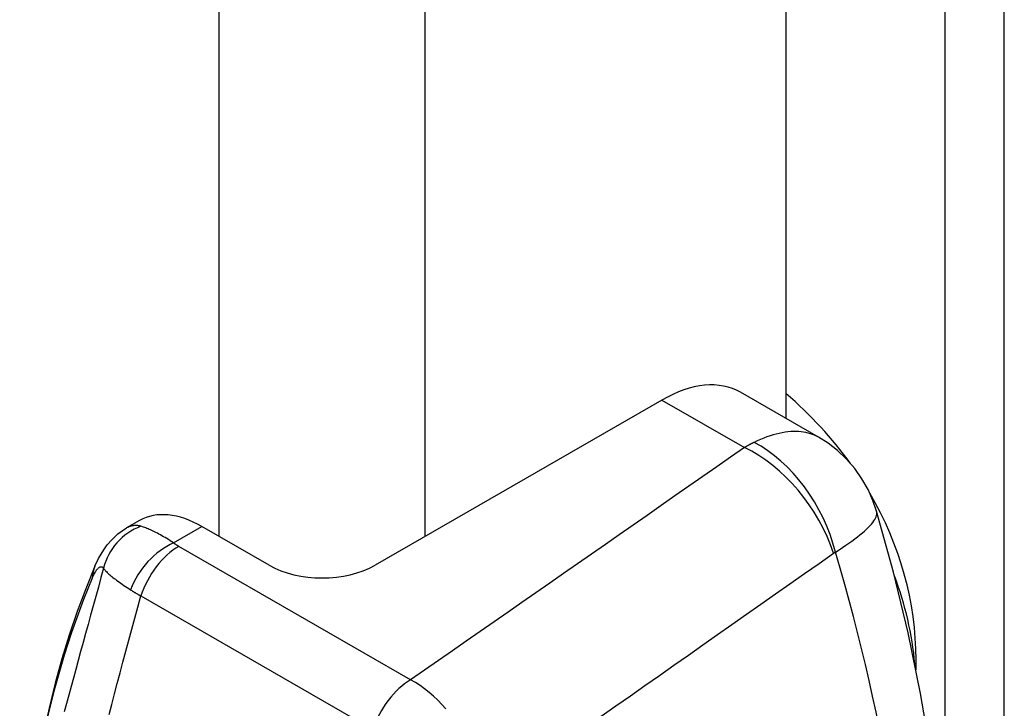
# Model space of a CAD drawing. Header units: inches. Extents: x 50.3 to 59, y 17.7 to 29.7.
# Tile 7 of 10: x 54.2 to 55.2, y 21.3 to 22. Entities that reach past the tile are written whole.
import ezdxf

# ---------------------------------------------------------------- set-up
doc = ezdxf.new("R2010")
doc.units = ezdxf.units.IN
doc.header["$MEASUREMENT"] = 0
doc.layers.add('Visible Edges(ANSI)', color=7, linetype='Continuous', lineweight=25)
doc.layers.add('Visible Tangent Edges(ANSI)', color=7, linetype='Continuous', lineweight=25)

msp = doc.modelspace()

# ---------------------------------------------------------------- linework, layer by layer
at = {"layer": 'Visible Edges(ANSI)'}
for p, q in [((55.00923, 24.33579), (55.00923, 21.60612)), ((55.04179, 21.58737), (54.96384, 21.63226)), ((54.88526, 21.62453), (54.5984, 21.45935)), ((54.36292, 21.50408), (54.34989, 21.49658)), ((54.49234, 21.45935), (54.4253, 21.49795)), ((55.1393, 21.35463), (55.1393, 21.3649))]:
    msp.add_line(p, q, dxfattribs=at)
at = {"layer": 'Visible Edges(ANSI)', "flags": 128}
for points in [[(55.09985, 21.51357), (55.09622, 21.5242), (55.09137, 21.53502), (55.08529, 21.54572), (55.07803, 21.55598), (55.06977, 21.56548), (55.06078, 21.57396), (55.05135, 21.58128), (55.04179, 21.58737)], [(55.09084, 20.61677), (55.10092, 20.64023), (55.11031, 20.66413), (55.11901, 20.68846), (55.12704, 20.71319), (55.13439, 20.73831), (55.14107, 20.7638), (55.14709, 20.78965), (55.15246, 20.81584), (55.15718, 20.84236), (55.16126, 20.86919), (55.16471, 20.89633), (55.16752, 20.92376), (55.17129, 20.97943), (55.17262, 21.03612), (55.17153, 21.09371), (55.16808, 21.15211), (55.1623, 21.21121), (55.15423, 21.27091), (55.14391, 21.33111), (55.13138, 21.3917), (55.11668, 21.45255), (55.09985, 21.51357)], [(54.31827, 21.45828), (54.32196, 21.46616), (54.32703, 21.47479), (54.3305, 21.4796), (54.33503, 21.48485), (54.34122, 21.49061), (54.34989, 21.49658)], [(54.31827, 21.45828), (54.30914, 21.43586), (54.30059, 21.41294), (54.29264, 21.38953), (54.28528, 21.36565), (54.27852, 21.34131), (54.27234, 21.31652), (54.26676, 21.29131), (54.26176, 21.26567), (54.25736, 21.23964), (54.25355, 21.21321), (54.25033, 21.18641), (54.24769, 21.15924), (54.24564, 21.13173), (54.24418, 21.10387), (54.24331, 21.0757), (54.24302, 21.04722)]]:
    msp.add_lwpolyline(points, dxfattribs=at)
at = {"layer": 'Visible Edges(ANSI)'}
for centre, major_axis, ratio, start_param, end_param in [((54.88526, 21.49579), (0.07859, 0.13647), 0.578093, 0, 0.783464), ((54.66686, 21.3649), (-0.47244, 0), 0.817547, 3.674141, 3.901793), ((54.66686, 21.3649), (0.47244, 0), 0.817547, 0, 0.446075), ((54.4253, 21.39576), (-0.06238, 0.10832), 0.578093, 5.499721, 6.283185), ((54.54537, 21.48989), (0.075, 0), 0.575862, 3.926991, 5.497787), ((54.66686, 21.33323), (0.47244, 0), 0.817547, 0.070197, 0.304012)]:
    msp.add_ellipse(centre, major_axis=major_axis, ratio=ratio, start_param=start_param, end_param=end_param, dxfattribs=at)
at = {"layer": 'Visible Tangent Edges(ANSI)'}
for p, q in [((55.22759, 18.17755), (55.22759, 24.58058)), ((55.1682, 24.56641), (55.1682, 21.15058)), ((54.44213, 24.12812), (54.44213, 21.48826)), ((54.64861, 21.48826), (54.64861, 24.12812)), ((54.88526, 21.62453), (54.96778, 21.57701)), ((54.39691, 21.48161), (54.4253, 21.49795)), ((54.63393, 21.34465), (54.40204, 21.47819)), ((54.36423, 21.42866), (54.59613, 21.29512))]:
    msp.add_line(p, q, dxfattribs=at)
at = {"layer": 'Visible Tangent Edges(ANSI)', "flags": 128}
for points in [[(55.04181, 21.58735), (55.03991, 21.58838), (55.03794, 21.58931), (55.03589, 21.59015), (55.03376, 21.59089), (55.03155, 21.59153), (55.02926, 21.59206), (55.0269, 21.59248), (55.02446, 21.59279), (55.02194, 21.59299), (55.01936, 21.59307), (55.01671, 21.59305), (55.01399, 21.59291), (55.01121, 21.59266), (55.00837, 21.59229), (55.00548, 21.59181), (55.00253, 21.59121), (54.99953, 21.5905), (54.99648, 21.58967), (54.99339, 21.58872), (54.99025, 21.58766), (54.98708, 21.58647), (54.98386, 21.58517), (54.98062, 21.58374), (54.97734, 21.5822)], [(54.97734, 21.5822), (54.97694, 21.582), (54.97654, 21.5818), (54.97614, 21.58161), (54.97574, 21.5814), (54.97534, 21.5812), (54.97494, 21.581), (54.97454, 21.58079), (54.97415, 21.58058), (54.97375, 21.58037), (54.97335, 21.58016), (54.97295, 21.57995), (54.97255, 21.57973), (54.97215, 21.57951), (54.97176, 21.5793), (54.97136, 21.57908), (54.97096, 21.57885), (54.97056, 21.57863), (54.97016, 21.5784), (54.96977, 21.57817), (54.96937, 21.57795), (54.96897, 21.57771), (54.96858, 21.57748), (54.96818, 21.57725), (54.96778, 21.57701)], [(54.96778, 21.57701), (54.95388, 21.56733), (54.93997, 21.55764), (54.92606, 21.54796), (54.91216, 21.53828), (54.89825, 21.52859), (54.88434, 21.51891), (54.87043, 21.50923), (54.85652, 21.49955), (54.84261, 21.48986), (54.8287, 21.48018), (54.81479, 21.4705), (54.80088, 21.46082), (54.78697, 21.45114), (54.77306, 21.44146), (54.75915, 21.43178), (54.74524, 21.4221), (54.73132, 21.41241), (54.71741, 21.40273), (54.7035, 21.39305), (54.68959, 21.38337), (54.67567, 21.37369), (54.66176, 21.36401), (54.64784, 21.35433), (54.63393, 21.34465)], [(55.05867, 21.47255), (55.06231, 21.47481), (55.06578, 21.47704), (55.06911, 21.47924), (55.07227, 21.4814), (55.07527, 21.48352), (55.07811, 21.4856), (55.08079, 21.48764), (55.08329, 21.48963), (55.08563, 21.49158), (55.0878, 21.49347), (55.0898, 21.49531), (55.09162, 21.49709), (55.09326, 21.49881), (55.09472, 21.50048), (55.09601, 21.50208), (55.09711, 21.50361), (55.09803, 21.50508), (55.09878, 21.50648), (55.09936, 21.50782), (55.09978, 21.5091), (55.10003, 21.51031), (55.10012, 21.51146), (55.10006, 21.51255), (55.09984, 21.51358)], [(54.36408, 21.49829), (54.3635, 21.49845), (54.36292, 21.4986), (54.36233, 21.49872), (54.36175, 21.49883), (54.36116, 21.49892), (54.36057, 21.49899), (54.35998, 21.49904), (54.35939, 21.49907), (54.35879, 21.49907), (54.3582, 21.49906), (54.35761, 21.49903), (54.35701, 21.49897), (54.35642, 21.4989), (54.35582, 21.4988), (54.35523, 21.49868), (54.35463, 21.49854), (54.35404, 21.49838), (54.35345, 21.49819), (54.35285, 21.49798), (54.35226, 21.49775), (54.35167, 21.49749), (54.35107, 21.49721), (54.35048, 21.49691), (54.34989, 21.49658)], [(54.39691, 21.48161), (54.39518, 21.48276), (54.39348, 21.48386), (54.39179, 21.48493), (54.39013, 21.48596), (54.3885, 21.48695), (54.38689, 21.4879), (54.38531, 21.48881), (54.38376, 21.48968), (54.38224, 21.4905), (54.38076, 21.49129), (54.37932, 21.49203), (54.37791, 21.49273), (54.37654, 21.49339), (54.3752, 21.49402), (54.37391, 21.4946), (54.37265, 21.49515), (54.37143, 21.49566), (54.37025, 21.49614), (54.36911, 21.49658), (54.36801, 21.49699), (54.36696, 21.49736), (54.36596, 21.4977), (54.365, 21.49801), (54.36408, 21.49829)], [(54.40204, 21.47819), (54.40181, 21.47833), (54.40158, 21.47846), (54.40135, 21.4786), (54.40112, 21.47873), (54.4009, 21.47887), (54.40067, 21.47901), (54.40045, 21.47914), (54.40023, 21.47928), (54.40001, 21.47942), (54.3998, 21.47956), (54.39958, 21.47971), (54.39937, 21.47985), (54.39915, 21.47999), (54.39894, 21.48013), (54.39873, 21.48028), (54.39852, 21.48042), (54.39831, 21.48057), (54.39811, 21.48072), (54.39791, 21.48086), (54.3977, 21.48101), (54.3975, 21.48116), (54.3973, 21.48131), (54.39711, 21.48146), (54.39691, 21.48161)], [(54.82462, 21.30844), (54.83913, 21.31862), (54.85365, 21.3288), (54.86817, 21.33899), (54.88268, 21.34917), (54.8972, 21.35936), (54.91171, 21.36954), (54.92622, 21.37973), (54.94074, 21.38991), (54.95525, 21.4001), (54.96976, 21.41029), (54.98427, 21.42047), (54.99878, 21.43066), (55.01329, 21.44085), (55.0278, 21.45104), (55.04231, 21.46123), (55.05682, 21.47142)], [(55.05682, 21.47142), (55.0569, 21.47147), (55.05697, 21.47152), (55.05705, 21.47157), (55.05712, 21.47162), (55.0572, 21.47168), (55.05728, 21.47173), (55.05735, 21.47178), (55.05743, 21.47183), (55.05751, 21.47187), (55.05758, 21.47192), (55.05766, 21.47197), (55.05774, 21.47202), (55.05781, 21.47207), (55.05789, 21.47211), (55.05797, 21.47216), (55.05805, 21.4722), (55.05812, 21.47225), (55.0582, 21.47229), (55.05828, 21.47234), (55.05836, 21.47238), (55.05844, 21.47243), (55.05851, 21.47247), (55.05859, 21.47251), (55.05867, 21.47255)], [(54.32683, 21.45648), (54.32424, 21.44693), (54.32166, 21.43744), (54.31909, 21.42801), (54.31652, 21.41864), (54.31396, 21.40935), (54.31142, 21.40012), (54.3089, 21.39097), (54.3064, 21.38191), (54.30392, 21.37292), (54.30147, 21.36403), (54.29906, 21.35523), (54.29668, 21.34653), (54.29434, 21.33793), (54.29205, 21.32943), (54.28979, 21.32103), (54.28758, 21.31274)], [(54.31562, 21.44653), (54.31618, 21.4478), (54.31673, 21.449), (54.31729, 21.45014), (54.31784, 21.45119), (54.31838, 21.45217), (54.31892, 21.45307), (54.31945, 21.45389), (54.31997, 21.45463), (54.32049, 21.45528), (54.32099, 21.45586), (54.32148, 21.45636), (54.32196, 21.45679), (54.32244, 21.45713), (54.3229, 21.45741), (54.32335, 21.45761), (54.32378, 21.45775), (54.32421, 21.45781), (54.32462, 21.4578), (54.32502, 21.45774), (54.32541, 21.4576), (54.32578, 21.45741), (54.32614, 21.45716), (54.32649, 21.45685), (54.32683, 21.45648)], [(54.32683, 21.45648), (54.32727, 21.45581), (54.32777, 21.45512), (54.32835, 21.45441), (54.32898, 21.45368), (54.32968, 21.45293), (54.33044, 21.45216), (54.33126, 21.45137), (54.33214, 21.45056), (54.33309, 21.44973), (54.33409, 21.44889), (54.33515, 21.44802), (54.33626, 21.44713), (54.33743, 21.44622), (54.33866, 21.44528), (54.33995, 21.44433), (54.34129, 21.44335), (54.34269, 21.44235), (54.34413, 21.44133), (54.34563, 21.44029), (54.34718, 21.43923), (54.34877, 21.43815), (54.3504, 21.43705), (54.35208, 21.43593), (54.3538, 21.43479)], [(54.3538, 21.43479), (54.3542, 21.43453), (54.35461, 21.43426), (54.35501, 21.434), (54.35542, 21.43374), (54.35584, 21.43348), (54.35625, 21.43322), (54.35667, 21.43296), (54.3571, 21.4327), (54.35752, 21.43244), (54.35795, 21.43218), (54.35838, 21.43193), (54.35882, 21.43167), (54.35925, 21.43141), (54.35969, 21.43116), (54.36013, 21.43091), (54.36058, 21.43065), (54.36103, 21.4304), (54.36148, 21.43015), (54.36193, 21.4299), (54.36239, 21.42965), (54.36284, 21.4294), (54.3633, 21.42915), (54.36377, 21.4289), (54.36423, 21.42866)], [(54.33253, 21.30991), (54.33516, 21.32023), (54.33786, 21.33066), (54.34061, 21.3412), (54.34341, 21.35183), (54.34627, 21.36256), (54.34917, 21.37338), (54.35211, 21.38429), (54.35509, 21.39527), (54.35811, 21.40633), (54.36116, 21.41746), (54.36423, 21.42866)], [(54.66909, 21.31569), (54.66514, 21.32014), (54.66105, 21.32439), (54.65681, 21.32842), (54.65245, 21.33221), (54.64795, 21.33575), (54.64335, 21.33901), (54.63867, 21.34199), (54.63393, 21.34465)]]:
    msp.add_lwpolyline(points, dxfattribs=at)
at = {"layer": 'Visible Tangent Edges(ANSI)'}
for centre, major_axis, ratio, start_param, end_param in [((54.96963, 21.47596), (0.05939, -0.10999), 0.658618, 1.199996, 2.372591), ((54.96778, 21.47482), (0.07143, -0.10258), 0.630027, 1.126999, 2.306226), ((54.38347, 21.44436), (0.04698, 0.03579), 0.967568, 1.27427, 2.263602), ((54.39691, 21.43333), (0.03611, 0.04673), 0.655504, 0.867226, 2.011668), ((54.40204, 21.42991), (0.02947, 0.05118), 0.578093, 0.783464, 1.915421), ((54.12502, 21.56254), (0.71333, -1.23872), 0.578093, 0.394209, 1.180455), ((54.37261, 21.43518), (-0.05435, 0.02311), 0.747942, 0, 0.271696), ((55.28177, 20.44905), (-0.73308, 1.27302), 0.578093, 0.411234, 0.787332), ((54.63393, 21.29637), (0.02947, 0.05118), 0.578093, 0.783464, 1.915421)]:
    msp.add_ellipse(centre, major_axis=major_axis, ratio=ratio, start_param=start_param, end_param=end_param, dxfattribs=at)

doc.saveas('drawing.dxf')
